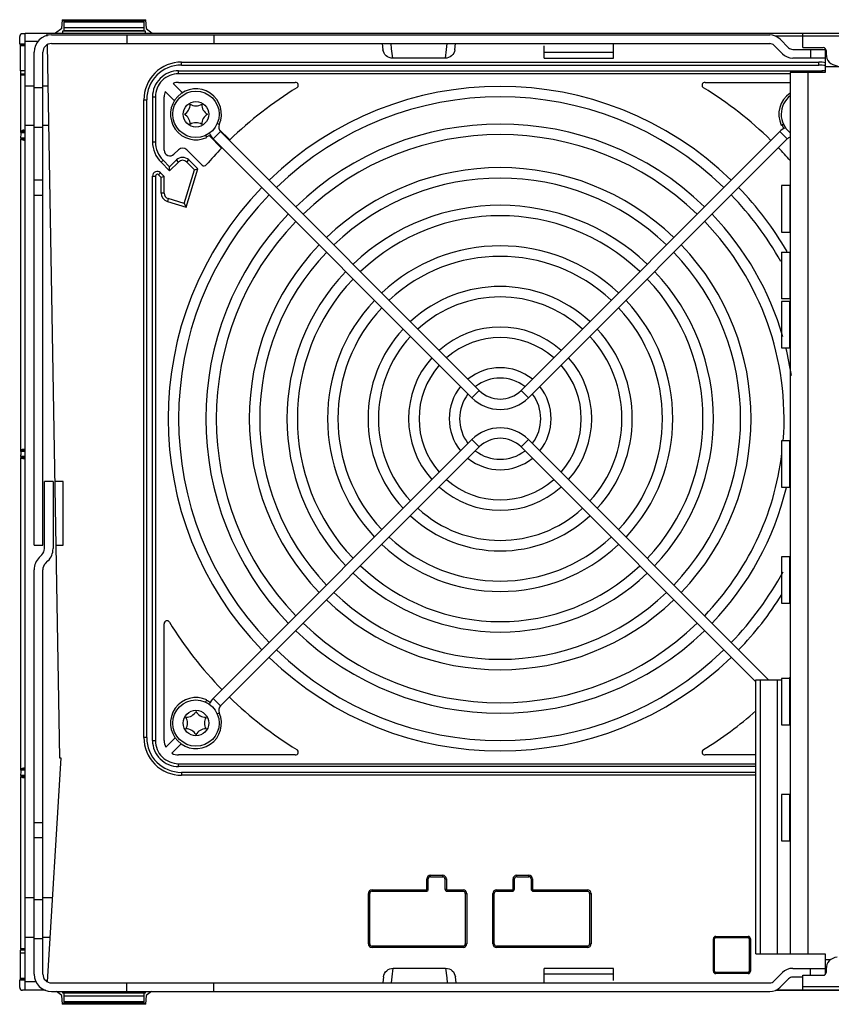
# Model space of a CAD drawing. Header units: millimetres. Extents: x 0 to 594, y 0 to 420.
# Tile 29 of 61: x 248 to 290, y 337 to 388. Entities that reach past the tile are written whole.
import ezdxf

# ---------------------------------------------------------------- set-up
doc = ezdxf.new("R2010")
doc.units = ezdxf.units.MM
doc.header["$LTSCALE"] = 32.67
doc.layers.get('0').update_dxf_attribs({"linetype": 'CONTINUOUS'})

msp = doc.modelspace()

# ---------------------------------------------------------------- linework, layer by layer
at = {"color": 6, "linetype": 'CONTINUOUS'}
for p, q in [((250.3815, 387.171), (250.4129, 387.6183)), ((250.4886, 387.5427), (250.4129, 387.6183)), ((250.4129, 387.6183), (254.7041, 387.6183)), ((250.4915, 387.1919), (250.4915, 387.4827)), ((254.6255, 387.4827), (254.6255, 387.1919)), ((254.7041, 387.6183), (254.6285, 387.5427)), ((254.7041, 387.6183), (254.7356, 387.171)), ((248.1938, 386.3474), (248.1938, 386.7451)), ((248.4715, 386.895), (248.3436, 386.895)), ((248.4715, 337.423), (248.4715, 386.923)), ((248.4715, 386.923), (319.3389, 386.923)), ((249.602, 386.923), (249.6046, 386.773)), ((250.3815, 387.171), (250.0566, 386.923)), ((250.4129, 387.0183), (250.4838, 387.0419)), ((250.4129, 387.0183), (250.4129, 386.923)), ((254.7041, 387.0183), (250.4129, 387.0183)), ((254.6332, 387.0419), (254.7041, 387.0183)), ((254.7041, 386.923), (254.7041, 387.0183)), ((254.7356, 387.171), (255.0605, 386.923)), ((288.7493, 386.173), (288.7493, 386.923)), ((248.4715, 386.3474), (248.1938, 386.3474)), ((248.2355, 384.9645), (248.2355, 386.2675)), ((248.4715, 386.5116), (249.1684, 386.5116)), ((249.6125, 386.3164), (250.2565, 349.423)), ((288.7493, 386.173), (289.7993, 386.173)), ((289.9493, 386.023), (289.9493, 385.8375)), ((256.5715, 385.273), (289.5715, 385.273)), ((248.2587, 381.8417), (248.2587, 384.7464)), ((256.4215, 384.973), (289.7215, 384.973)), ((248.4715, 384.193), (248.9424, 384.193)), ((249.3924, 384.193), (249.6496, 384.193)), ((256.1476, 384.3212), (256.6465, 383.8223)), ((256.4215, 384.373), (262.4649, 384.373)), ((283.6781, 384.373), (288.0924, 384.373)), ((256.2222, 383.3981), (255.7233, 383.897)), ((254.7715, 350.473), (254.7715, 383.473)), ((255.0715, 383.623), (255.0715, 381.3021)), ((255.6715, 380.8687), (255.6715, 383.623)), ((248.4715, 382.153), (248.9424, 382.153)), ((249.3924, 382.153), (249.6853, 382.153)), ((287.6252, 382.1652), (287.7369, 382.2173)), ((248.4715, 381.8395), (248.4054, 381.8395)), ((257.8797, 381.526), (257.8273, 381.6385)), ((258.6481, 380.9722), (257.9965, 381.6238)), ((258.5258, 381.943), (259.0724, 381.3964)), ((258.5993, 381.8271), (271.9896, 368.4368)), ((274.1534, 368.4368), (287.5437, 381.8271)), ((248.2587, 365.3417), (248.2587, 381.4492)), ((248.4715, 381.4505), (248.4054, 381.4505)), ((271.6078, 368.0549), (258.2174, 381.4453)), ((274.5352, 368.0549), (287.9256, 381.4453)), ((256.1836, 380.6566), (256.4182, 380.8912)), ((256.8425, 380.8912), (257.6357, 380.098)), ((255.5109, 380.2415), (255.9579, 379.7944)), ((256.4182, 380.2548), (255.9579, 379.7944)), ((256.8425, 380.2548), (257.2454, 379.8519)), ((255.4812, 379.6984), (255.6715, 379.5081)), ((255.9579, 379.7944), (255.9579, 380.0066)), ((256.7121, 378.1076), (257.2454, 379.8519)), ((257.2454, 379.8519), (257.4152, 379.8942)), ((255.0715, 350.323), (255.0715, 379.5287)), ((255.6715, 379.5081), (255.5215, 379.4459)), ((255.6715, 378.6477), (255.6715, 379.5081)), ((256.7121, 378.1076), (255.8838, 378.3608)), ((256.7121, 378.1076), (256.8117, 377.9203)), ((258.2174, 352.5008), (271.6078, 365.8912)), ((286.9702, 353.4562), (274.5352, 365.8912)), ((248.4054, 365.3395), (248.4715, 365.3395)), ((258.5993, 352.119), (271.9896, 365.5093)), ((286.3085, 353.3542), (274.1534, 365.5093)), ((248.2587, 348.8417), (248.2587, 364.9492)), ((248.4715, 364.9505), (248.4054, 364.9505)), ((255.6715, 350.323), (255.6715, 356.3664)), ((257.816, 352.2834), (257.8797, 352.4201)), ((255.7587, 349.9721), (256.2669, 350.4802)), ((256.5787, 350.1684), (256.0705, 349.6602)), ((262.4649, 349.573), (256.4215, 349.573)), ((286.3085, 349.573), (283.6781, 349.573)), ((250.3285, 349.423), (249.6197, 337.8345)), ((250.2565, 349.423), (250.3285, 349.423)), ((248.4054, 348.8395), (248.4715, 348.8395)), ((286.3085, 348.973), (256.4215, 348.973)), ((286.3085, 348.673), (256.5715, 348.673)), ((248.2587, 339.5436), (248.2587, 348.4492)), ((248.4715, 348.4505), (248.4054, 348.4505)), ((269.3515, 342.637), (269.3515, 343.159)), ((269.4655, 343.273), (270.0985, 343.273)), ((270.2125, 343.159), (270.2125, 342.637)), ((273.8125, 342.637), (273.8125, 343.159)), ((273.9265, 343.273), (274.5595, 343.273)), ((274.6735, 343.159), (274.6735, 342.637)), ((266.3215, 339.796), (266.3215, 342.409)), ((266.4355, 342.523), (269.2375, 342.523)), ((270.3265, 342.523), (271.1485, 342.523)), ((271.2625, 342.409), (271.2625, 339.796)), ((272.7625, 339.796), (272.7625, 342.409)), ((272.8765, 342.523), (273.6985, 342.523)), ((274.7875, 342.523), (277.5895, 342.523)), ((277.7035, 342.409), (277.7035, 339.796)), ((248.4715, 342.193), (248.9424, 342.193)), ((249.3924, 342.193), (249.8863, 342.193)), ((248.4715, 340.153), (248.9424, 340.153)), ((249.3924, 340.153), (249.7615, 340.153)), ((284.1715, 338.383), (284.1715, 340.063)), ((284.2315, 340.123), (285.9115, 340.123)), ((285.9715, 340.063), (285.9715, 338.383)), ((248.2355, 338.0225), (248.2355, 339.3255)), ((271.1485, 339.682), (266.4355, 339.682)), ((277.5895, 339.682), (272.8765, 339.682)), ((285.9115, 338.323), (284.2315, 338.323)), ((289.9493, 338.5086), (289.9493, 338.323)), ((248.1938, 337.5449), (248.1938, 337.9426)), ((248.1938, 337.9426), (248.4715, 337.9426)), ((249.0452, 337.8345), (248.4715, 337.8345)), ((288.7493, 338.173), (289.7993, 338.173)), ((288.7493, 337.423), (288.7493, 338.173)), ((249.5241, 337.395), (248.3436, 337.395)), ((248.4715, 337.423), (249.4621, 337.423)), ((250.3815, 337.119), (250.1035, 337.3312)), ((250.4129, 337.3312), (250.4129, 337.2717)), ((250.4838, 337.2481), (250.4129, 337.2717)), ((250.4129, 337.2717), (254.7041, 337.2717)), ((254.7041, 337.2717), (254.6332, 337.2481)), ((254.7041, 337.2717), (254.7041, 337.3312)), ((255.0136, 337.3312), (254.7356, 337.119)), ((287.3181, 337.395), (305.3031, 337.395)), ((287.3857, 337.423), (322.1061, 337.423)), ((250.4129, 336.6717), (250.3815, 337.119)), ((250.4915, 336.8073), (250.4915, 337.0981)), ((254.6255, 337.0981), (254.6255, 336.8073)), ((254.7356, 337.119), (254.7041, 336.6717)), ((250.4129, 336.6717), (250.4886, 336.7474)), ((254.7041, 336.6717), (250.4129, 336.6717)), ((254.6285, 336.7474), (254.7041, 336.6717))]:
    msp.add_line(p, q, dxfattribs=at)
at = {"color": 9, "linetype": 'CONTINUOUS'}
for p, q in [((254.6285, 387.5427), (250.4886, 387.5427)), ((254.6255, 387.4827), (250.4915, 387.4827)), ((254.6332, 387.0419), (250.4838, 387.0419)), ((254.6255, 387.1919), (250.4915, 387.1919)), ((317.8992, 386.773), (287.3043, 386.773)), ((248.4715, 386.3288), (248.2334, 386.3276)), ((248.4718, 386.2687), (248.2355, 386.2675)), ((275.3424, 385.9312), (278.9424, 385.9312)), ((256.5715, 385.273), (256.5715, 385.423)), ((256.5715, 385.423), (289.5715, 385.423)), ((289.5715, 385.273), (289.5715, 385.423)), ((291.4536, 385.181), (289.8924, 385.181)), ((248.4716, 384.9657), (248.2355, 384.9645)), ((248.2408, 384.8144), (248.4723, 384.8155)), ((248.4715, 384.7464), (248.2587, 384.7464)), ((256.4216, 384.823), (256.4215, 384.973)), ((288.0924, 384.823), (256.4216, 384.823)), ((288.9924, 384.8812), (288.9924, 339.2812)), ((289.7215, 384.973), (289.7215, 384.8812)), ((254.6215, 350.473), (254.6215, 383.473)), ((254.6215, 383.473), (254.7715, 383.473)), ((255.0715, 383.623), (255.2215, 383.623)), ((255.2215, 383.623), (255.2215, 381.3022)), ((258.5308, 382.1917), (258.3933, 382.2522)), ((248.2669, 381.7803), (248.4722, 381.7786)), ((248.4054, 381.8395), (248.4054, 381.8995)), ((248.4054, 381.8995), (248.4715, 381.8995)), ((248.4727, 381.8389), (248.4054, 381.8395)), ((258.5993, 381.8271), (258.2174, 381.4453)), ((287.9256, 381.4453), (287.5437, 381.8271)), ((248.2762, 381.5098), (248.4703, 381.5114)), ((248.4054, 381.4505), (248.4709, 381.4511)), ((248.4054, 381.4505), (248.4054, 381.3905)), ((248.4054, 381.3905), (248.4715, 381.3905)), ((255.0715, 381.3021), (255.2215, 381.3021)), ((255.5109, 380.2415), (255.6169, 380.3476)), ((255.9579, 380.0066), (255.6169, 380.3476)), ((256.3121, 380.3608), (255.9579, 380.0066)), ((256.4182, 380.2548), (256.3122, 380.3608)), ((256.8425, 380.2548), (256.9485, 380.3608)), ((257.4152, 379.8942), (256.9485, 380.3608)), ((255.3756, 379.5918), (255.467, 379.6842)), ((255.3756, 379.5918), (255.5215, 379.4459)), ((255.467, 379.6842), (255.4812, 379.6984)), ((256.8117, 377.9203), (257.4152, 379.8942)), ((255.0715, 379.5287), (255.2215, 379.5287)), ((255.2215, 379.5287), (255.2215, 350.3231)), ((255.5215, 378.6477), (255.5215, 379.4459)), ((255.6715, 378.6477), (255.5215, 378.6477)), ((288.0624, 379.0312), (288.0624, 376.6312)), ((255.8838, 378.3608), (255.8399, 378.2174)), ((255.84, 378.2174), (256.8117, 377.9203)), ((288.0624, 375.5812), (288.0624, 373.1812)), ((288.0624, 370.6312), (288.0624, 373.0312)), ((271.9896, 368.4368), (271.6078, 368.0549)), ((274.1534, 368.4368), (274.5352, 368.0549)), ((271.9896, 365.5093), (271.6078, 365.8912)), ((274.5352, 365.8912), (274.1534, 365.5093)), ((288.0624, 363.4312), (288.0624, 365.8312)), ((248.4054, 365.3395), (248.4054, 365.3995)), ((248.4054, 365.3995), (248.4715, 365.3995)), ((248.4715, 365.3389), (248.4054, 365.3395)), ((248.4715, 365.2786), (248.2669, 365.2803)), ((248.4715, 365.0114), (248.2762, 365.0098)), ((248.4054, 364.9505), (248.4715, 364.9511)), ((248.4054, 364.9505), (248.4054, 364.8905)), ((248.4715, 364.8905), (248.4054, 364.8905)), ((288.0624, 357.4312), (288.0624, 359.8312)), ((287.4174, 353.4562), (287.4174, 339.2812)), ((288.0624, 351.1312), (288.0624, 353.5312)), ((258.2174, 352.5008), (258.5993, 352.119)), ((258.4121, 351.7022), (258.5308, 351.7544)), ((254.7715, 350.473), (254.6215, 350.473)), ((255.0715, 350.323), (255.2215, 350.3231)), ((256.4215, 349.123), (286.3085, 349.1231)), ((256.4215, 348.973), (256.4215, 349.123)), ((248.4715, 348.7786), (248.2669, 348.7803)), ((248.4715, 348.5114), (248.2762, 348.5098)), ((248.4054, 348.8395), (248.4054, 348.8995)), ((248.4054, 348.8995), (248.4715, 348.8995)), ((248.4715, 348.8389), (248.4054, 348.8395)), ((256.5715, 348.673), (256.5715, 348.523)), ((286.3085, 348.523), (256.5715, 348.523)), ((248.4054, 348.4505), (248.4715, 348.4511)), ((248.4054, 348.4505), (248.4054, 348.3905)), ((248.4715, 348.3905), (248.4054, 348.3905)), ((288.0624, 345.1312), (288.0624, 347.5312)), ((269.3515, 343.159), (269.2765, 343.159)), ((269.2765, 342.598), (269.2765, 343.159)), ((269.4655, 343.348), (270.0985, 343.348)), ((269.4655, 343.273), (269.4655, 343.348)), ((270.0985, 343.273), (270.0985, 343.348)), ((270.2125, 343.159), (270.2875, 343.159)), ((270.2875, 343.159), (270.2875, 342.598)), ((273.8125, 343.159), (273.7375, 343.159)), ((273.7375, 342.598), (273.7375, 343.159)), ((273.9265, 343.348), (274.5595, 343.348)), ((273.9265, 343.273), (273.9265, 343.348)), ((274.5595, 343.273), (274.5595, 343.348)), ((274.6735, 343.159), (274.7485, 343.159)), ((274.7485, 343.159), (274.7485, 342.598)), ((266.2465, 339.796), (266.2465, 342.409)), ((266.3215, 342.409), (266.2465, 342.409)), ((266.4355, 342.523), (266.4355, 342.598)), ((266.4355, 342.598), (269.2765, 342.598)), ((269.2375, 342.523), (269.2375, 342.598)), ((269.3515, 342.637), (269.2765, 342.637)), ((270.2125, 342.637), (270.2875, 342.637)), ((270.2875, 342.598), (271.1485, 342.598)), ((270.3265, 342.523), (270.3265, 342.598)), ((271.1485, 342.523), (271.1485, 342.598)), ((271.2625, 342.409), (271.3375, 342.409)), ((271.3375, 342.409), (271.3375, 339.796)), ((272.7625, 342.409), (272.6875, 342.409)), ((272.6875, 339.796), (272.6875, 342.409)), ((272.8765, 342.598), (273.7375, 342.598)), ((272.8765, 342.523), (272.8765, 342.598)), ((273.6985, 342.523), (273.6985, 342.598)), ((273.8125, 342.637), (273.7375, 342.637)), ((274.6735, 342.637), (274.7485, 342.637)), ((274.7485, 342.598), (277.5895, 342.598)), ((274.7875, 342.523), (274.7875, 342.598)), ((277.5895, 342.523), (277.5895, 342.598)), ((277.7035, 342.409), (277.7785, 342.409)), ((277.7785, 342.409), (277.7785, 339.796)), ((284.1715, 340.063), (284.1115, 340.063)), ((284.1115, 338.383), (284.1115, 340.063)), ((284.2315, 340.183), (285.9115, 340.183)), ((284.2315, 340.123), (284.2315, 340.183)), ((285.9115, 340.123), (285.9115, 340.183)), ((285.9715, 340.063), (286.0315, 340.063)), ((286.0315, 340.063), (286.0315, 338.3831)), ((248.4713, 339.3243), (248.2355, 339.3255)), ((248.472, 339.4745), (248.2408, 339.4757)), ((248.4715, 339.5436), (248.2587, 339.5436)), ((266.3215, 339.796), (266.2465, 339.796)), ((266.4355, 339.607), (266.4355, 339.682)), ((271.1485, 339.607), (266.4355, 339.607)), ((271.1485, 339.682), (271.1485, 339.607)), ((271.2625, 339.796), (271.3375, 339.796)), ((272.7625, 339.796), (272.6875, 339.796)), ((272.8765, 339.607), (272.8765, 339.682)), ((277.5895, 339.607), (272.8765, 339.607)), ((277.5895, 339.682), (277.5895, 339.607)), ((277.7035, 339.796), (277.7785, 339.796)), ((290.1962, 338.9813), (289.8924, 338.9813)), ((284.1715, 338.383), (284.1115, 338.383)), ((284.2315, 338.323), (284.2315, 338.263)), ((285.9115, 338.323), (285.9115, 338.263)), ((286.0315, 338.383), (285.9715, 338.383)), ((248.2334, 337.9624), (248.4712, 337.9613)), ((248.2355, 338.0225), (248.4715, 338.0213)), ((278.9424, 338.2312), (275.3424, 338.2312)), ((285.9115, 338.263), (284.2315, 338.263)), ((321.1669, 337.573), (288.7493, 337.573)), ((254.6332, 337.2481), (250.4838, 337.2481)), ((254.6255, 337.0981), (250.4915, 337.0981)), ((254.6255, 336.8073), (250.4915, 336.8073)), ((254.6285, 336.7474), (250.4886, 336.7474))]:
    msp.add_line(p, q, dxfattribs=at)
at = {"color": 7, "linetype": 'CONTINUOUS'}
for p, q in [((249.8424, 386.8312), (287.0315, 386.8312)), ((253.7424, 386.8312), (253.7424, 386.3812)), ((258.2424, 386.8312), (258.2424, 386.3812)), ((249.8424, 386.3812), (287.0315, 386.3812)), ((266.9642, 386.3812), (267.003, 386.0653)), ((267.4516, 386.117), (267.4205, 386.3812)), ((270.3042, 386.3812), (270.2682, 386.0753)), ((270.7217, 386.0653), (270.7605, 386.3812)), ((275.3424, 385.6312), (275.3424, 386.2577)), ((278.9424, 385.6312), (278.9424, 386.3812)), ((287.2437, 386.2933), (287.6863, 385.8507)), ((287.5619, 386.6115), (288.0045, 386.1689)), ((248.9424, 360.4312), (248.9424, 385.9312)), ((249.3924, 360.4312), (249.3924, 385.9312)), ((267.5095, 385.6255), (267.4516, 386.117)), ((270.2682, 386.0753), (270.2152, 385.6255)), ((288.2166, 386.081), (289.9493, 386.081)), ((289.1424, 386.081), (289.1424, 385.631)), ((289.8924, 386.081), (289.8924, 384.8812)), ((270.2152, 385.6255), (267.5095, 385.6255)), ((275.3424, 385.6312), (278.9424, 385.6312)), ((289.8924, 385.631), (288.2166, 385.631)), ((288.0924, 384.8812), (288.0924, 339.2812)), ((289.8924, 384.8812), (288.0924, 384.8812)), ((248.9424, 384.1012), (249.3924, 384.1012)), ((248.9424, 382.0612), (249.3924, 382.0612)), ((248.9424, 379.3312), (249.3924, 379.3312)), ((248.9424, 378.5377), (249.3924, 378.5377)), ((287.6424, 379.0312), (287.6424, 376.6312)), ((288.0624, 379.0312), (287.6424, 379.0312)), ((287.6424, 376.6312), (288.0624, 376.6312)), ((287.6424, 375.5812), (287.6424, 373.1812)), ((287.6424, 375.5812), (288.0624, 375.5812)), ((288.0624, 373.1812), (287.6424, 373.1812)), ((287.6424, 373.0312), (287.6424, 370.6312)), ((288.0624, 373.0312), (287.6424, 373.0312)), ((287.6424, 370.6312), (288.0624, 370.6312)), ((287.6424, 365.8312), (287.6424, 363.4312)), ((288.0624, 365.8312), (287.6424, 365.8312)), ((249.4727, 360.2479), (249.4727, 363.7312)), ((249.9227, 363.7312), (249.4727, 363.7312)), ((249.9227, 363.7312), (249.9227, 360.2479)), ((250.4424, 363.7312), (250.0068, 363.7312)), ((250.4424, 360.4312), (250.4424, 363.7312)), ((287.6424, 363.4312), (288.0624, 363.4312)), ((248.9424, 360.4312), (249.3924, 360.4312)), ((250.0644, 360.4312), (250.4424, 360.4312)), ((249.206, 359.7948), (249.3409, 359.9297)), ((288.0624, 359.8312), (287.6424, 359.8312)), ((287.6424, 359.8312), (287.6424, 357.4312)), ((249.5242, 359.4766), (249.6591, 359.6115)), ((248.9424, 338.2312), (248.9424, 359.1584)), ((249.3924, 338.2312), (249.3924, 359.1584)), ((287.6424, 357.4312), (288.0624, 357.4312)), ((286.3085, 353.4562), (287.6424, 353.4562)), ((286.3085, 339.2812), (286.3085, 353.4562)), ((286.5335, 353.4562), (286.5335, 339.2812)), ((288.0624, 353.5312), (287.6424, 353.5312)), ((287.6424, 353.5312), (287.6424, 351.1312)), ((287.6424, 351.1312), (288.0624, 351.1312)), ((288.0624, 347.5312), (287.6424, 347.5312)), ((287.6424, 347.5312), (287.6424, 345.1312)), ((248.9424, 346.0746), (249.3924, 346.0746)), ((249.3924, 345.2812), (248.9424, 345.2812)), ((287.6424, 345.1312), (288.0624, 345.1312)), ((248.9424, 342.1012), (249.3924, 342.1012)), ((249.3924, 340.0612), (248.9424, 340.0612)), ((286.3085, 339.2812), (289.8924, 339.2812)), ((289.8924, 339.2812), (289.8924, 338.2112)), ((267.4866, 338.0871), (267.5395, 338.5369)), ((267.5395, 338.5369), (270.2452, 338.5369)), ((270.2452, 338.5369), (270.3031, 338.0454)), ((278.9424, 338.5312), (275.3424, 338.5312)), ((275.3424, 337.7812), (275.3424, 338.5312)), ((278.9424, 337.9047), (278.9424, 338.5312)), ((287.6863, 338.3117), (287.2437, 337.869)), ((288.2166, 338.5313), (289.8924, 338.5313)), ((289.1424, 338.173), (289.1424, 338.5313)), ((249.8424, 337.7812), (287.0315, 337.7812)), ((253.7424, 337.3312), (253.7424, 337.7812)), ((258.2424, 337.3312), (258.2424, 337.7812)), ((267.033, 338.0971), (266.9942, 337.7812)), ((267.4505, 337.7812), (267.4866, 338.0871)), ((270.3031, 338.0454), (270.3342, 337.7812)), ((270.7905, 337.7812), (270.7517, 338.0971)), ((288.0045, 337.9935), (287.5619, 337.5508)), ((288.7493, 338.0813), (288.2166, 338.0813)), ((249.8424, 337.3312), (287.0315, 337.3312))]:
    msp.add_line(p, q, dxfattribs=at)
at = {"color": 6, "linetype": 'CONTINUOUS'}
for centre in [(257.3215, 382.723), (257.3215, 351.223)]:
    msp.add_circle(centre, 1.2, dxfattribs=at)
at = {"color": 9, "linetype": 'CONTINUOUS'}
for centre in [(257.3215, 382.723), (257.3215, 351.223)]:
    msp.add_circle(centre, 0.66, dxfattribs=at)
at = {"color": 7, "linetype": 'CONTINUOUS'}
for centre, radius, start, end in [((249.8424, 385.9312), 0.9, 90, 180), ((287.0315, 386.0812), 0.75, 45, 90), ((249.8424, 385.9312), 0.45, 90, 180), ((287.0315, 386.0812), 0.3, 45, 90), ((288.2166, 386.381), 0.75, 225, 270), ((288.2166, 386.381), 0.3, 225, 270), ((249.0227, 360.2479), 0.45, 315, 360), ((249.0227, 360.2479), 0.9, 315, 360), ((249.8424, 359.1584), 0.9, 135, 180), ((249.8424, 359.1584), 0.45, 135, 180), ((288.2166, 337.7813), 0.75, 90, 135), ((249.8424, 338.2312), 0.9, 180, 270), ((249.8424, 338.2312), 0.45, 180, 270), ((287.0315, 338.0812), 0.3, 270, 315), ((288.2166, 337.7813), 0.3, 90, 135), ((287.0315, 338.0812), 0.75, 270, 315)]:
    msp.add_arc(centre, radius, start, end, dxfattribs=at)
at = {"color": 6, "linetype": 'CONTINUOUS'}
for centre, radius, start, end in [((289.7993, 386.023), 0.15, 0, 90), ((290.5493, 385.8375), 0.6, 180, 266.5), ((256.5715, 383.473), 1.8, 90, 180), ((289.5715, 383.473), 1.8, 79.34387, 90), ((256.4215, 383.623), 1.35, 89.99997, 180), ((289.7215, 383.623), 1.35, 82.27923, 90), ((256.4215, 383.623), 0.75, 90.00001, 111.42182), ((273.0715, 366.973), 17.19, 45.92306, 134.07694), ((262.4649, 384.223), 0.15, 301.58634, 90), ((283.6781, 384.223), 0.15, 90, 238.41366), ((256.4215, 383.623), 0.75, 158.57818, 180), ((257.3215, 382.723), 1.3208, 336.28114, 295), ((273.0715, 366.973), 20.1, 121.58634, 134.14481), ((273.0715, 366.973), 20.1, 45.7701, 58.41366), ((288.8215, 382.723), 1.32, 124.27973, 205), ((288.8215, 382.723), 1.2, 127.55455, 231.42857), ((256.4215, 383.2427), 0.6, 300, 360), ((257.3215, 383.7623), 0.6, 240, 300), ((258.2215, 383.2427), 0.6, 180, 240), ((273.0715, 366.973), 16.65, 45.95295, 134.04705), ((256.4215, 382.2034), 0.6, 0, 60), ((258.2215, 382.2034), 0.6, 120, 180), ((257.3215, 381.6838), 0.6, 60, 120), ((258.8317, 382.0595), 0.3287, 156.28114, 225), ((273.0715, 366.973), 15.24, 46.04094, 133.95906), ((288.8215, 382.723), 1.29, 203.72109, 215.15809), ((257.3215, 382.723), 1.29, 294.98448, 301.55227), ((258.8317, 382.0595), 0.8687, 202.09371, 225), ((273.0715, 366.973), 14.7, 46.0791, 133.9209), ((288.1589, 381.2119), 0.87, 112.1079, 135), ((251.0119, 381.4469), 2.7532, 178.6823, 179.95227), ((256.5715, 381.3021), 1.5, 180, 225), ((288.1589, 381.2119), 0.33, 101.85898, 135), ((255.9715, 380.8687), 0.3, 180, 315), ((256.6304, 380.679), 0.3, 45, 135), ((273.0715, 366.973), 20.1, 135.85519, 139.20279), ((273.0715, 366.973), 20.1, 41.60097, 44.2299), ((256.6304, 380.0426), 0.3, 45, 135), ((257.7417, 380.2041), 0.15, 225, 319.20279), ((255.3115, 379.5287), 0.24, 45.00031, 180), ((273.0715, 366.973), 12.99, 46.22083, 133.77917), ((273.0715, 366.973), 12.45, 46.27365, 133.72635), ((255.9715, 378.6477), 0.3, 180, 253), ((273.0715, 366.973), 17.19, 135.91585, 224.08415), ((273.0715, 366.973), 16.65, 135.94551, 224.05449), ((273.0715, 366.973), 16.65, 29.26579, 44.04704), ((273.0715, 366.973), 17.19, 30.18959, 44.08415), ((273.0715, 366.973), 15.24, 136.03285, 223.96715), ((273.0715, 366.973), 11.04, 46.43588, 133.56412), ((273.0715, 366.973), 15.24, 16.12904, 43.96715), ((273.0715, 366.973), 14.7, 136.07073, 223.92927), ((273.0715, 366.973), 10.5, 46.50952, 133.49048), ((273.0715, 366.973), 14.7, 355.53097, 43.92088), ((273.0715, 366.973), 12.99, 136.21142, 223.78858), ((273.0715, 366.973), 12.45, 136.26387, 223.73613), ((273.0715, 366.973), 8.94, 46.78546, 133.21451), ((273.0715, 366.973), 12.45, 316.26387, 43.73613), ((273.0715, 366.973), 12.99, 316.21142, 43.78858), ((273.0715, 366.973), 8.4, 46.89983, 133.1002), ((273.0715, 366.973), 11.04, 136.42494, 223.57506), ((273.0715, 366.973), 11.04, 316.42494, 43.57506), ((273.0715, 366.973), 10.5, 136.51885, 223.48115), ((273.0715, 366.973), 10.5, 316.50952, 43.49048), ((273.0715, 366.973), 6.84, 47.33107, 132.66889), ((273.0715, 366.973), 8.94, 136.78281, 223.21719), ((273.0715, 366.973), 6.3, 47.52991, 132.47013), ((273.0715, 366.973), 8.94, 316.78281, 43.21719), ((273.0715, 366.973), 8.4, 136.897, 223.103), ((273.0715, 366.973), 8.4, 316.897, 43.103), ((273.0715, 366.973), 6.84, 137.32772, 222.67228), ((273.0715, 366.973), 4.74, 48.40344, 131.59666), ((273.0715, 366.973), 6.84, 317.32772, 42.67228), ((273.0715, 366.973), 6.3, 137.52629, 222.47371), ((273.0715, 366.973), 4.2, 48.83713, 131.16275), ((273.0715, 366.973), 6.3, 317.52629, 42.47371), ((273.0715, 366.973), 15.24, 8.43665, 13.93845), ((273.0715, 366.973), 4.74, 138.35255, 221.64745), ((273.0715, 366.973), 4.74, 318.35255, 41.64745), ((273.0715, 366.973), 4.2, 138.78065, 221.21935), ((273.0715, 366.973), 2.64, 51.0749, 128.92527), ((273.0715, 366.973), 4.2, 318.78065, 41.21935), ((273.0715, 366.973), 2.1, 52.78175, 127.21799), ((273.0715, 366.973), 2.64, 140.99195, 219.00805), ((273.0715, 369.5186), 1.53, 225, 315), ((273.0715, 366.973), 2.64, 320.99195, 39.00805), ((273.0715, 366.973), 2.1, 142.51491, 217.48509), ((273.0715, 369.5186), 2.07, 225, 315), ((273.0715, 366.973), 2.1, 322.78175, 37.21799), ((273.0715, 364.4275), 2.07, 45, 135), ((273.0715, 364.4275), 1.53, 45, 135), ((273.0715, 366.973), 2.1, 232.78175, 307.21799), ((251.0119, 364.9469), 2.7532, 178.6823, 179.95227), ((273.0715, 366.973), 2.64, 231.0749, 308.92527), ((273.0715, 366.973), 14.7, 316.0797, 352.93584), ((273.0715, 366.973), 4.2, 228.83713, 311.16275), ((273.0715, 366.973), 4.74, 228.40344, 311.59666), ((273.0715, 366.973), 15.24, 316.03325, 346.51927), ((273.0715, 366.973), 6.3, 227.52991, 312.47013), ((273.0715, 366.973), 6.84, 227.33107, 312.66889), ((273.0715, 366.973), 8.4, 226.89983, 313.1002), ((273.0715, 366.973), 8.94, 226.78546, 313.21451), ((273.0715, 366.973), 10.5, 226.50952, 313.49048), ((273.0715, 366.973), 11.04, 226.43588, 313.56412), ((273.0715, 366.973), 16.65, 315.95349, 331.60797), ((273.0715, 366.973), 12.45, 226.27365, 313.72635), ((273.0715, 366.973), 17.19, 315.91621, 328.0302), ((273.0715, 366.973), 12.99, 226.22083, 313.77917), ((255.8215, 356.3664), 0.15, 31.58634, 180), ((273.0715, 366.973), 20.1, 211.58634, 224.2299), ((273.0715, 366.973), 14.7, 226.07908, 313.9215), ((273.0715, 366.973), 15.24, 226.04092, 313.95964), ((273.0715, 366.973), 17.19, 225.92305, 314.07747), ((273.0715, 366.973), 16.65, 225.95293, 314.0476), ((273.0715, 366.973), 20.1, 318.12037, 318.24114), ((273.0715, 366.973), 20.1, 225.7701, 238.41366), ((257.3215, 351.223), 1.3208, 65, 23.71886), ((257.3215, 351.223), 1.29, 54.84201, 65.00369), ((258.8317, 351.8866), 0.8687, 135, 157.90629), ((258.8317, 351.8866), 0.3287, 135, 203.71886), ((256.8019, 352.123), 0.6, 270, 330), ((257.8411, 352.123), 0.6, 210, 270), ((273.0715, 366.973), 20.1, 301.58634, 311.21601), ((256.2823, 351.223), 0.6, 330, 30), ((258.3607, 351.223), 0.6, 150, 210), ((256.8019, 350.323), 0.6, 30, 90), ((257.8411, 350.323), 0.6, 90, 150), ((256.5715, 350.473), 1.8, 180, 270), ((256.4215, 350.323), 1.35, 179.99999, 270), ((256.4215, 350.323), 0.75, 180, 207.90242), ((256.4215, 350.323), 0.75, 242.09758, 270), ((262.4649, 349.723), 0.15, 270, 58.41366), ((283.6781, 349.723), 0.15, 121.58634, 270), ((251.0119, 348.4469), 2.7532, 178.6823, 179.95227), ((269.4655, 343.159), 0.114, 90, 180), ((270.0985, 343.159), 0.114, 0, 90), ((273.9265, 343.159), 0.114, 90, 180), ((274.5595, 343.159), 0.114, 0, 90), ((266.4355, 342.409), 0.114, 90, 180), ((269.2375, 342.637), 0.114, 270, 360), ((270.3265, 342.637), 0.114, 180, 270), ((271.1485, 342.409), 0.114, 0, 90), ((272.8765, 342.409), 0.114, 90, 180), ((273.6985, 342.637), 0.114, 270, 360), ((274.7875, 342.637), 0.114, 180, 270), ((277.5895, 342.409), 0.114, 0, 90), ((284.2315, 340.063), 0.06, 90, 124.5978), ((285.9115, 340.063), 0.06, 0, 34.5978), ((266.4355, 339.796), 0.114, 180, 270), ((271.1485, 339.796), 0.114, 270, 360), ((272.8765, 339.796), 0.114, 180, 270), ((277.5895, 339.796), 0.114, 270, 360), ((290.5493, 338.5086), 0.6, 93.5, 180), ((284.2315, 338.383), 0.06, 180, 214.5978), ((285.9115, 338.383), 0.06, 270, 304.5978), ((289.7993, 338.323), 0.15, 270, 360)]:
    msp.add_arc(centre, radius, start, end, dxfattribs=at)
at = {"color": 9, "linetype": 'CONTINUOUS'}
for centre, radius, start, end in [((256.5715, 383.473), 1.95, 89.99986, 179.99997), ((289.5715, 383.473), 1.95, 80.06227, 89.99997), ((256.4215, 383.623), 1.2, 89.99686, 180.00125), ((256.5715, 381.3021), 1.35, 179.99969, 225), ((256.6304, 380.0426), 0.45, 44.99987, 135.00054), ((255.3115, 379.5287), 0.09, 44.57273, 179.99526), ((255.9715, 378.6477), 0.45, 179.99973, 253.00081), ((256.5715, 350.473), 1.95, 179.99995, 269.99997), ((256.4215, 350.323), 1.2, 179.99546, 270.00068), ((269.4655, 343.159), 0.189, 89.99993, 180.00001), ((270.0985, 343.159), 0.189, 359.99991, 89.99996), ((273.9265, 343.159), 0.189, 89.99993, 180.00001), ((274.5595, 343.159), 0.189, 359.99991, 89.99996), ((266.4355, 342.409), 0.189, 89.99991, 179.99996), ((271.1485, 342.409), 0.189, 359.99993, 90.00001), ((272.8765, 342.409), 0.189, 89.99991, 179.99996), ((277.5895, 342.409), 0.189, 359.99993, 90.00001), ((284.2315, 340.063), 0.12, 89.99804, 180.00538), ((284.2315, 340.063), 0.06, 124.5978, 180), ((285.9115, 340.063), 0.12, 359.99804, 90.00538), ((285.9115, 340.063), 0.06, 34.5978, 90), ((266.4355, 339.796), 0.189, 179.99978, 269.99996), ((271.1485, 339.796), 0.189, 269.99993, 359.99996), ((272.8765, 339.796), 0.189, 179.99978, 269.99996), ((277.5895, 339.796), 0.189, 269.99993, 359.99996), ((284.2315, 338.383), 0.12, 179.99804, 270.00538), ((284.2315, 338.383), 0.06, 214.5978, 270), ((285.9115, 338.383), 0.12, 269.9943, 0.0057), ((285.9115, 338.383), 0.06, 304.5978, 360)]:
    msp.add_arc(centre, radius, start, end, dxfattribs=at)
at = {"color": 6, "linetype": 'CONTINUOUS'}
for centre, major_axis, ratio, start_param, end_param in [((250.4884, 387.4827), (0, 0.06), 0.0524078, -1.5707963, -0.0523599), ((254.6287, 387.4827), (0, 0.06), 0.0524198, 0.0523599, 1.5707963), ((248.3439, 386.7448), (-0.086, 0.1232), 0.9981454, -0.6087906, 0.960263), ((250.4837, 387.1919), (0, 0.15), 0.0524078, -3.1241394, -1.5707963), ((254.6334, 387.1919), (0, 0.15), 0.0524198, -4.712389, -3.1590459), ((248.2409, 384.9643), (0, 0.15), 0.0359364, 1.5696274, 3.12363), ((248.2333, 338.0224), (0, 0.06), 0.0359364, -3.12363, -1.5696274), ((248.3439, 337.5452), (0.086, 0.1232), 0.9981454, -4.1018556, -2.5328021), ((250.4837, 337.0981), (0, 0.15), 0.0524078, -1.5707963, -0.0174533), ((250.4884, 336.8073), (0, 0.06), 0.0524078, -3.0892328, -1.5707963), ((254.6334, 337.0981), (0, 0.15), 0.0524198, 0.0174533, 1.5707963), ((254.6287, 336.8073), (0, 0.06), 0.0524198, -4.712389, -3.1939525)]:
    msp.add_ellipse(centre, major_axis=major_axis, ratio=ratio, start_param=start_param, end_param=end_param, dxfattribs=at)
for points, knots in [([(248.2355, 386.2675), (248.2355, 386.2745), (248.2351, 386.2915), (248.2359, 386.304), (248.2342, 386.3218), (248.2339, 386.3136), (248.2338, 386.3111)], [0, 0, 0, 0, 0.3571695, 0.810396, 0.8723651, 1, 1, 1, 1]), ([(248.2587, 384.7464), (248.2587, 384.7533), (248.259, 384.7616), (248.2575, 384.8003), (248.2571, 384.792)], [0, 0, 0, 0, 0.4523259, 1, 1, 1, 1]), ([(248.2355, 339.3255), (248.2355, 339.3448), (248.2364, 339.3795), (248.235, 339.4281), (248.2416, 339.456), (248.2364, 339.4775), (248.2408, 339.4796)], [0, 0, 0, 0, 0.374447, 0.6862852, 0.905757, 1, 1, 1, 1]), ([(248.2587, 339.5436), (248.2587, 339.5367), (248.2584, 339.5198), (248.2591, 339.5074), (248.2575, 339.4896), (248.2572, 339.4977), (248.2571, 339.5002)], [0, 0, 0, 0, 0.355478, 0.8103515, 0.8739693, 1, 1, 1, 1])]:
    msp.add_open_spline(points, degree=3, knots=knots, dxfattribs=at)
at = {"color": 7, "linetype": 'CONTINUOUS'}
for points, knots in [([(267.5095, 385.6255), (267.3893, 385.625), (267.1407, 385.713), (267.0175, 385.9472), (267.003, 386.0653)], [0, 0, 0, 0, 0.5027137, 1, 1, 1, 1]), ([(270.7217, 386.0653), (270.7072, 385.9472), (270.584, 385.713), (270.3355, 385.625), (270.2152, 385.6255)], [0, 0, 0, 0, 0.4972887, 1, 1, 1, 1]), ([(267.033, 338.0971), (267.0475, 338.2151), (267.1707, 338.4494), (267.4193, 338.5374), (267.5395, 338.5369)], [0, 0, 0, 0, 0.4972887, 1, 1, 1, 1]), ([(270.2452, 338.5369), (270.3655, 338.5374), (270.614, 338.4494), (270.7372, 338.2151), (270.7517, 338.0971)], [0, 0, 0, 0, 0.5027137, 1, 1, 1, 1])]:
    msp.add_open_spline(points, degree=3, knots=knots, dxfattribs=at)
at = {"color": 6, "linetype": 'CONTINUOUS'}
for points in [[(248.2584, 381.7803), (248.2586, 381.8004), (248.2588, 381.8204), (248.2586, 381.8405)], [(248.2595, 381.5102), (248.2615, 381.6003), (248.2669, 381.6902), (248.2669, 381.7803)], [(248.2762, 381.5098), (248.2655, 381.4946), (248.2569, 381.4719), (248.265, 381.4551)], [(248.2584, 365.2803), (248.2586, 365.3004), (248.2588, 365.3204), (248.2586, 365.3405)], [(248.2762, 365.0098), (248.2655, 364.9946), (248.2569, 364.9719), (248.265, 364.9551)], [(248.2595, 365.0102), (248.2615, 365.1003), (248.2669, 365.1902), (248.2669, 365.2803)], [(248.2762, 348.5098), (248.2655, 348.4946), (248.2569, 348.4719), (248.265, 348.4551)], [(248.2584, 348.7803), (248.2586, 348.8004), (248.2588, 348.8204), (248.2586, 348.8405)], [(248.2595, 348.5102), (248.2615, 348.6003), (248.2669, 348.6902), (248.2669, 348.7803)]]:
    msp.add_open_spline(points, degree=3, dxfattribs=at)
at = {"color": 9, "linetype": 'CONTINUOUS'}
for points in [[(248.2968, 381.8724), (248.2827, 381.8642), (248.2696, 381.8539), (248.2587, 381.8417)], [(248.2669, 381.7803), (248.2845, 381.8101), (248.321, 381.8285), (248.355, 381.8349)], [(248.3463, 381.8922), (248.3291, 381.8879), (248.3121, 381.8814), (248.2968, 381.8724)], [(248.4054, 381.8995), (248.3856, 381.8992), (248.3656, 381.897), (248.3463, 381.8922)], [(248.355, 381.8349), (248.3715, 381.8381), (248.3885, 381.8395), (248.4054, 381.8395)], [(248.2966, 381.4176), (248.2825, 381.426), (248.2695, 381.4368), (248.2587, 381.4492)], [(248.3452, 381.3981), (248.3282, 381.4024), (248.3116, 381.4088), (248.2966, 381.4176)], [(248.4054, 381.4505), (248.3763, 381.4504), (248.3459, 381.4533), (248.3194, 381.4653)], [(248.4054, 381.3905), (248.3852, 381.391), (248.3648, 381.3932), (248.3452, 381.3981)], [(248.2587, 365.3417), (248.281, 365.3668), (248.3134, 365.3839), (248.346, 365.3921)], [(248.2669, 365.2803), (248.2845, 365.3101), (248.321, 365.3285), (248.355, 365.3349)], [(248.346, 365.3921), (248.3654, 365.3969), (248.3854, 365.3991), (248.4054, 365.3995)], [(248.355, 365.3349), (248.3715, 365.3381), (248.3885, 365.3395), (248.4054, 365.3395)], [(248.2966, 364.9176), (248.2825, 364.926), (248.2695, 364.9368), (248.2587, 364.9492)], [(248.4054, 364.9505), (248.3669, 364.9504), (248.3227, 364.9558), (248.2941, 364.9816)], [(248.4054, 364.8905), (248.368, 364.8915), (248.3288, 364.8986), (248.2966, 364.9176)], [(248.2587, 348.8417), (248.281, 348.8668), (248.3134, 348.8839), (248.346, 348.8921)], [(248.2669, 348.7803), (248.2845, 348.8101), (248.321, 348.8285), (248.355, 348.8349)], [(248.4054, 348.4505), (248.3669, 348.4504), (248.3227, 348.4558), (248.2941, 348.4816)], [(248.346, 348.8921), (248.3654, 348.8969), (248.3854, 348.8991), (248.4054, 348.8995)], [(248.355, 348.8349), (248.3715, 348.8381), (248.3885, 348.8395), (248.4054, 348.8395)], [(248.2966, 348.4176), (248.2825, 348.426), (248.2695, 348.4368), (248.2587, 348.4492)], [(248.4054, 348.3905), (248.368, 348.3915), (248.3288, 348.3986), (248.2966, 348.4176)]]:
    msp.add_open_spline(points, degree=3, dxfattribs=at)
for points, knots in [([(248.2941, 381.4816), (248.2898, 381.4854), (248.2822, 381.4939), (248.2774, 381.5044), (248.2762, 381.5098)], [0, 0, 0, 0, 0.5084592, 1, 1, 1, 1]), ([(248.3194, 381.4653), (248.3149, 381.4674), (248.306, 381.4721), (248.2979, 381.4782), (248.2941, 381.4816)], [0, 0, 0, 0, 0.4969849, 1, 1, 1, 1]), ([(248.2941, 364.9816), (248.2898, 364.9854), (248.2822, 364.9939), (248.2774, 365.0044), (248.2762, 365.0098)], [0, 0, 0, 0, 0.5084592, 1, 1, 1, 1]), ([(248.2941, 348.4816), (248.2898, 348.4854), (248.2822, 348.4939), (248.2774, 348.5044), (248.2762, 348.5098)], [0, 0, 0, 0, 0.5084592, 1, 1, 1, 1])]:
    msp.add_open_spline(points, degree=3, knots=knots, dxfattribs=at)

doc.saveas('drawing.dxf')
